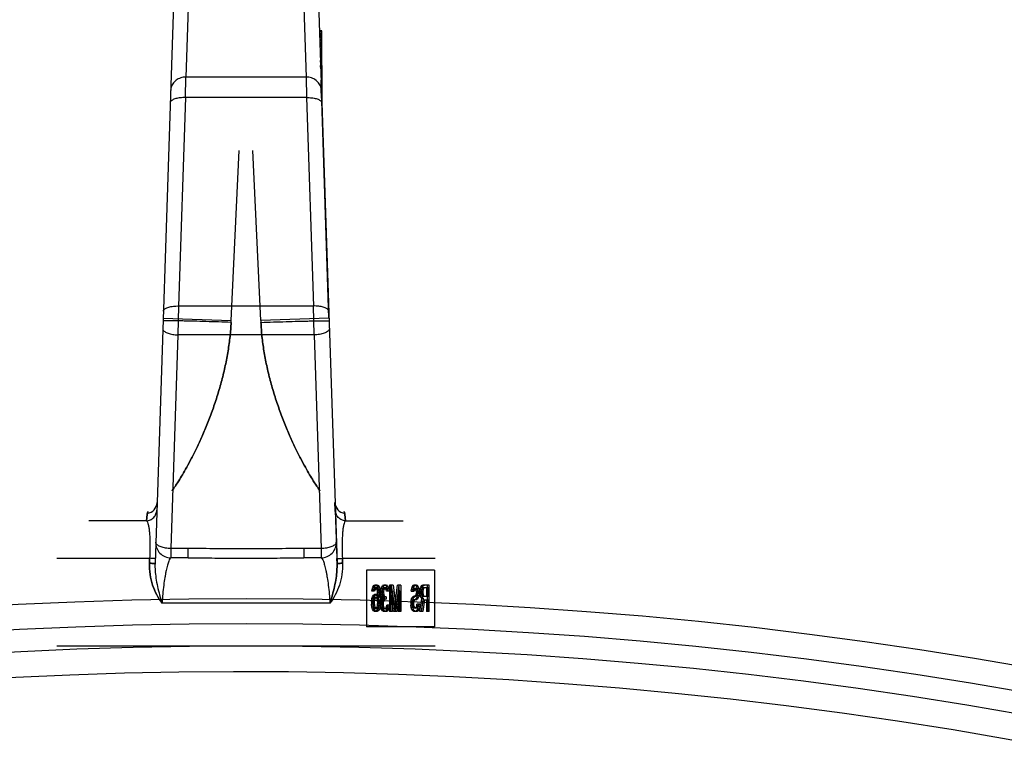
# Model space of a CAD drawing. Header units: millimetres. Extents: x 0 to 297, y 0 to 210.
# Tile 21 of 25: x 243.04 to 250.4, y 191.85 to 197.25. Entities that reach past the tile are written whole.
import ezdxf

# ---------------------------------------------------------------- set-up
doc = ezdxf.new("R2010")
doc.units = ezdxf.units.MM
doc.header["$LTSCALE"] = 16.335
doc.layers.get('0').update_dxf_attribs({"linetype": 'CONTINUOUS'})
doc.layers.add('001-M31079-X02', color=7, linetype='CONTINUOUS')

msp = doc.modelspace()

# ---------------------------------------------------------------- linework, layer by layer
at = {"color": 7, "linetype": 'Continuous'}
for radius in [33.0801, 32.7266]:
    msp.add_circle((244.7346, 159.84), radius, dxfattribs=at)
at = {"color": 9, "linetype": 'Continuous'}
msp.add_circle((244.7346, 159.84), 32.893, dxfattribs=at)
at = {"color": 7, "linetype": 'Continuous'}
msp.add_arc((244.7346, 159.84), 32.5286, 262.15697, 262.09551, dxfattribs=at)
at = {"layer": '001-M31079-X02', "color": 9, "linetype": 'Continuous'}
for p, q in [((244.3055, 197.4648), (244.2841, 196.8192)), ((245.1638, 197.4648), (245.1851, 196.8192)), ((244.1924, 197.364), (244.0543, 193.1808)), ((244.2811, 196.6661), (244.2841, 196.8192)), ((245.1851, 196.8192), (244.2841, 196.8192)), ((245.1851, 196.8192), (245.1881, 196.6661)), ((244.2811, 196.6661), (244.2297, 195.1074)), ((245.1881, 196.6661), (244.2811, 196.6661)), ((245.1881, 196.6661), (245.2395, 195.1074)), ((244.2297, 195.1074), (244.2254, 194.8909)), ((245.2395, 195.1074), (244.2297, 195.1074)), ((245.2438, 194.8909), (245.2395, 195.1074)), ((244.1149, 195.0159), (244.6238, 194.9991)), ((245.3543, 195.0159), (244.8455, 194.9991)), ((244.2254, 194.8909), (244.1727, 193.2938)), ((245.2438, 194.8909), (244.2254, 194.8909)), ((245.2438, 194.8909), (245.2965, 193.2938)), ((244.0697, 193.6369), (244.0694, 193.6369)), ((244.0711, 193.6365), (244.0708, 193.6365)), ((245.3985, 193.6365), (245.399, 193.6366)), ((245.3996, 193.6367), (245.3998, 193.6369)), ((243.9911, 193.5), (243.5589, 193.5)), ((245.4781, 193.5), (245.9103, 193.5)), ((244.1727, 193.2938), (244.1727, 193.2239)), ((244.3024, 193.2938), (244.1727, 193.2938)), ((244.3024, 193.2239), (244.3024, 193.2938)), ((245.1668, 193.2938), (245.1668, 193.2239)), ((245.2965, 193.2938), (245.1668, 193.2938)), ((245.2965, 193.2938), (245.2965, 193.2239)), ((243.3203, 193.2206), (244.014, 193.2206)), ((244.3024, 193.2239), (244.1727, 193.2239)), ((245.2965, 193.2239), (245.1668, 193.2239)), ((245.4552, 193.2206), (246.1489, 193.2206)), ((245.3616, 192.8845), (244.1076, 192.8845))]:
    msp.add_line(p, q, dxfattribs=at)
at = {"layer": '001-M31079-X02', "color": 7, "linetype": 'Continuous'}
for p, q in [((245.2764, 197.3769), (245.4149, 193.1808)), ((245.3003, 197.1652), (245.2834, 197.1652)), ((245.2835, 197.1652), (245.2835, 197.1592)), ((245.3003, 197.1592), (245.2836, 197.1592)), ((245.2838, 197.1592), (245.2838, 197.1472)), ((245.3003, 197.1472), (245.284, 197.1472)), ((245.3003, 196.9067), (245.3003, 197.1652)), ((245.3003, 197.1412), (245.2842, 197.1412)), ((245.3003, 197.1352), (245.2844, 197.1352)), ((245.3003, 197.1291), (245.2845, 197.1291)), ((245.3003, 197.1231), (245.2847, 197.1231)), ((245.3003, 197.1171), (245.2848, 197.1171)), ((245.3003, 197.1111), (245.285, 197.1111)), ((245.3003, 197.099), (245.2856, 197.099)), ((245.3003, 197.093), (245.2858, 197.093)), ((245.3003, 197.081), (245.2862, 197.081)), ((245.3003, 197.075), (245.2864, 197.075)), ((245.3003, 197.069), (245.2866, 197.069)), ((245.3003, 197.0629), (245.2868, 197.0629)), ((245.3003, 197.0569), (245.287, 197.0569)), ((245.3003, 197.0509), (245.287, 197.0509)), ((245.3003, 197.0449), (245.2873, 197.0449)), ((245.288, 197.0328), (245.288, 197.0208)), ((245.3003, 197.0328), (245.288, 197.0328)), ((245.3003, 197.0208), (245.2882, 197.0208)), ((245.3003, 197.0088), (245.2886, 197.0088)), ((245.3003, 196.9787), (245.2896, 196.9787)), ((245.3003, 196.9546), (245.2904, 196.9546)), ((245.3003, 196.9486), (245.2906, 196.9486)), ((245.3003, 196.9433), (245.2907, 196.9433)), ((245.2909, 196.9315), (245.2909, 196.9433)), ((245.3003, 196.9365), (245.2909, 196.9365)), ((245.3003, 196.9315), (245.2909, 196.9315)), ((245.2911, 196.9365), (245.2911, 196.9245)), ((245.3003, 196.9245), (245.2911, 196.9245)), ((245.3003, 196.9275), (245.2912, 196.9275)), ((245.2914, 196.9245), (245.2914, 196.9185)), ((245.3003, 196.9185), (245.2914, 196.9185)), ((245.3003, 196.9067), (245.2919, 196.9067)), ((245.3003, 196.9016), (245.2921, 196.9016)), ((245.3003, 196.9004), (245.2921, 196.9004)), ((245.2922, 196.8926), (245.2922, 196.9067)), ((245.3003, 196.8926), (245.2922, 196.8926)), ((245.2923, 196.9004), (245.2923, 196.8884)), ((245.3003, 196.8884), (245.2923, 196.8884)), ((245.3003, 196.8898), (245.2925, 196.8898)), ((245.2926, 196.8884), (245.2926, 196.8824)), ((245.3003, 196.8824), (245.2926, 196.8824)), ((245.3003, 196.8808), (245.2928, 196.8808)), ((245.3003, 196.871), (245.2931, 196.871)), ((245.3003, 196.869), (245.2932, 196.869)), ((245.2938, 196.8509), (245.3003, 196.8509)), ((245.3003, 196.9067), (245.3003, 196.6525)), ((245.3003, 196.8501), (245.2938, 196.8501)), ((245.3543, 195.0159), (245.2956, 196.7961)), ((245.3543, 195.0159), (245.2956, 196.7961)), ((245.3003, 196.7896), (245.2958, 196.7896)), ((245.2961, 196.7869), (245.2961, 196.7737)), ((245.3003, 196.7869), (245.2961, 196.7869)), ((245.3003, 196.7769), (245.2962, 196.7769)), ((245.2963, 196.7703), (245.2963, 196.7769)), ((245.2964, 196.7737), (245.2964, 196.7703)), ((245.3003, 196.7737), (245.2964, 196.7737)), ((245.2964, 196.7703), (245.3003, 196.7703)), ((245.3003, 196.766), (245.2966, 196.766)), ((245.3003, 196.7647), (245.2966, 196.7647)), ((245.3003, 196.7583), (245.2968, 196.7583)), ((245.2969, 196.7486), (245.2969, 196.7647)), ((245.3003, 196.7486), (245.2969, 196.7486)), ((245.3003, 196.7519), (245.297, 196.7519)), ((245.2971, 196.756), (245.2971, 196.7471)), ((245.3003, 196.756), (245.2971, 196.756)), ((245.3003, 196.7471), (245.2972, 196.7471)), ((245.3003, 196.7453), (245.2973, 196.7453)), ((245.3002, 196.6618), (245.2976, 196.7347)), ((245.3002, 196.7347), (245.2976, 196.7347)), ((245.3002, 196.664), (245.2981, 196.7206)), ((245.3002, 196.7206), (245.2981, 196.7206)), ((245.3003, 196.7118), (245.2984, 196.7118)), ((245.3002, 196.6618), (245.3002, 196.7347)), ((245.2989, 196.6953), (245.3002, 196.664)), ((245.3003, 196.6953), (245.2989, 196.6953)), ((244.6238, 194.9991), (244.6825, 196.2705)), ((244.6238, 194.9991), (244.6825, 196.2705)), ((244.8455, 194.9991), (244.7867, 196.2705)), ((244.8455, 194.9991), (244.7867, 196.2705)), ((244.6231, 194.9851), (244.6238, 194.9991)), ((244.8455, 194.9991), (244.8461, 194.9851)), ((245.4017, 193.581), (245.3998, 193.6369)), ((245.4017, 193.581), (245.4137, 193.2178)), ((244.0128, 193.1836), (244.014, 193.2206)), ((244.014, 193.2206), (244.0128, 193.1836)), ((245.4137, 193.2178), (245.4149, 193.1808)), ((245.4149, 193.1808), (245.4137, 193.2178)), ((245.4137, 193.2178), (245.4149, 193.1807)), ((245.4564, 193.1836), (245.4552, 193.2206)), ((245.4552, 193.2206), (245.4564, 193.1836)), ((245.6359, 193.1323), (245.6359, 192.708)), ((246.1444, 193.1323), (245.6359, 193.1323)), ((246.1444, 193.1323), (246.1444, 192.708)), ((245.6763, 192.9742), (245.6778, 192.9868)), ((245.6964, 192.9742), (245.6763, 192.9742)), ((245.6778, 192.9868), (245.6824, 193.0037)), ((245.6995, 192.9868), (245.6778, 192.9868)), ((245.6824, 193.0037), (245.69, 193.0163)), ((245.6949, 193.0037), (245.6824, 193.0037)), ((245.6869, 192.9868), (245.6839, 192.9742)), ((245.6915, 192.9953), (245.6869, 192.9868)), ((245.6888, 192.9742), (245.6903, 192.9868)), ((245.69, 193.0163), (245.6976, 193.0205)), ((245.7025, 193.0163), (245.69, 193.0163)), ((245.6903, 192.9868), (245.6949, 193.0037)), ((245.6961, 192.9995), (245.6915, 192.9953)), ((245.704, 192.9953), (245.6915, 192.9953)), ((245.6949, 193.0037), (245.7025, 193.0163)), ((245.7178, 192.9995), (245.6961, 192.9995)), ((245.6995, 192.9868), (245.6964, 192.9742)), ((245.7162, 193.0205), (245.6976, 193.0205)), ((245.704, 192.9953), (245.6995, 192.9868)), ((245.7025, 193.0163), (245.7101, 193.0205)), ((245.7037, 193.0205), (245.7113, 193.0163)), ((245.7086, 192.9995), (245.704, 192.9953)), ((245.7098, 192.9953), (245.7052, 192.9995)), ((245.7144, 192.9868), (245.7098, 192.9953)), ((245.7223, 192.9953), (245.7098, 192.9953)), ((245.7113, 193.0163), (245.7189, 193.0037)), ((245.7238, 193.0163), (245.7113, 193.0163)), ((245.7174, 192.9742), (245.7144, 192.9868)), ((245.736, 192.9868), (245.7144, 192.9868)), ((245.7162, 193.0205), (245.7238, 193.0163)), ((245.7189, 192.9616), (245.7174, 192.9742)), ((245.7299, 192.9742), (245.7174, 192.9742)), ((245.7223, 192.9953), (245.7178, 192.9995)), ((245.7189, 193.0037), (245.7235, 192.9868)), ((245.7315, 193.0037), (245.7189, 193.0037)), ((245.7204, 192.9363), (245.7189, 192.9616)), ((245.7315, 192.9616), (245.7189, 192.9616)), ((245.7269, 192.9868), (245.7223, 192.9953)), ((245.7235, 192.9868), (245.7265, 192.9658)), ((245.7238, 193.0163), (245.7315, 193.0037)), ((245.7265, 192.9658), (245.7281, 192.9363)), ((245.7391, 192.9658), (245.7265, 192.9658)), ((245.7299, 192.9742), (245.7269, 192.9868)), ((245.7315, 192.9616), (245.7299, 192.9742)), ((245.7315, 193.0037), (245.736, 192.9868)), ((245.733, 192.9363), (245.7315, 192.9616)), ((245.736, 192.9868), (245.7391, 192.9658)), ((245.7391, 192.9658), (245.7406, 192.9363)), ((245.7418, 192.9742), (245.7433, 192.991)), ((245.7418, 192.9742), (245.7418, 192.9658)), ((245.7619, 192.9742), (245.7418, 192.9742)), ((245.7433, 192.9489), (245.7418, 192.9658)), ((245.7619, 192.9658), (245.7418, 192.9658)), ((245.7433, 192.991), (245.7494, 193.0079)), ((245.7558, 192.991), (245.7433, 192.991)), ((245.7494, 193.0079), (245.7555, 193.0163)), ((245.7619, 193.0079), (245.7494, 193.0079)), ((245.7524, 192.9868), (245.7494, 192.9742)), ((245.7494, 192.9658), (245.7494, 192.9742)), ((245.7494, 192.9658), (245.7524, 192.9489)), ((245.757, 192.9953), (245.7524, 192.9868)), ((245.765, 192.9868), (245.7524, 192.9868)), ((245.7543, 192.9742), (245.7558, 192.991)), ((245.7543, 192.9658), (245.7543, 192.9742)), ((245.7558, 192.9489), (245.7543, 192.9658)), ((245.7555, 193.0163), (245.7662, 193.0205)), ((245.768, 193.0163), (245.7555, 193.0163)), ((245.7558, 192.991), (245.7619, 193.0079)), ((245.7646, 192.9995), (245.757, 192.9953)), ((245.7696, 192.9953), (245.757, 192.9953)), ((245.7619, 193.0079), (245.768, 193.0163)), ((245.765, 192.9868), (245.7619, 192.9742)), ((245.7619, 192.9742), (245.7619, 192.9658)), ((245.7619, 192.9658), (245.765, 192.9489)), ((245.7833, 192.9995), (245.7646, 192.9995)), ((245.7696, 192.9953), (245.765, 192.9868)), ((245.7818, 193.0205), (245.7662, 193.0205)), ((245.768, 193.0163), (245.7787, 193.0205)), ((245.7692, 193.0205), (245.7799, 193.0163)), ((245.7772, 192.9995), (245.7696, 192.9953)), ((245.7784, 192.9953), (245.7707, 192.9995)), ((245.7829, 192.9868), (245.7784, 192.9953)), ((245.7909, 192.9953), (245.7784, 192.9953)), ((245.7799, 193.0163), (245.786, 193.0079)), ((245.7924, 193.0163), (245.7799, 193.0163)), ((245.7818, 193.0205), (245.7924, 193.0163)), ((245.786, 192.9742), (245.7829, 192.9868)), ((245.7955, 192.9868), (245.7829, 192.9868)), ((245.7909, 192.9953), (245.7833, 192.9995)), ((245.786, 193.0079), (245.7921, 192.991)), ((245.7985, 193.0079), (245.786, 193.0079)), ((245.8061, 192.9742), (245.786, 192.9742)), ((245.7955, 192.9868), (245.7909, 192.9953)), ((245.7921, 192.991), (245.7936, 192.9742)), ((245.8046, 192.991), (245.7921, 192.991)), ((245.7924, 193.0163), (245.7985, 193.0079)), ((245.7985, 192.9742), (245.7955, 192.9868)), ((245.7985, 193.0079), (245.8046, 192.991)), ((245.8046, 192.991), (245.8061, 192.9742)), ((245.8073, 193.0205), (245.8073, 192.8225)), ((245.8336, 193.0205), (245.8073, 193.0205)), ((245.8164, 192.8225), (245.8164, 192.9784)), ((245.8378, 192.8225), (245.8164, 192.9784)), ((245.829, 192.9784), (245.8164, 192.9784)), ((245.8198, 192.8225), (245.8198, 193.0205)), ((245.821, 193.0205), (245.8439, 192.8436)), ((245.829, 192.9784), (245.829, 192.8225)), ((245.8503, 192.8225), (245.829, 192.9784)), ((245.8336, 193.0205), (245.8564, 192.8436)), ((245.8439, 192.8436), (245.8667, 193.0205)), ((245.8713, 192.9784), (245.85, 192.8225)), ((245.8564, 192.8436), (245.8793, 193.0205)), ((245.8838, 192.9784), (245.8625, 192.8225)), ((245.893, 193.0205), (245.8667, 193.0205)), ((245.8713, 192.9784), (245.8713, 192.8225)), ((245.8838, 192.9784), (245.8713, 192.9784)), ((245.8804, 192.8225), (245.8804, 193.0205)), ((245.8838, 192.8225), (245.8838, 192.9784)), ((245.893, 193.0205), (245.893, 192.8225)), ((245.9703, 192.9742), (245.9719, 192.9868)), ((245.9703, 192.9742), (245.992, 192.9742)), ((245.9719, 192.9868), (245.9764, 193.0037)), ((245.9844, 192.9868), (245.9719, 192.9868)), ((245.9764, 193.0037), (245.9825, 193.0163)), ((245.989, 193.0037), (245.9764, 193.0037)), ((245.981, 192.9826), (245.9795, 192.9742)), ((245.9841, 192.991), (245.981, 192.9826)), ((245.9936, 192.9826), (245.981, 192.9826)), ((245.9825, 193.0163), (245.9902, 193.0205)), ((245.9951, 193.0163), (245.9825, 193.0163)), ((245.9829, 192.9742), (245.9844, 192.9868)), ((245.9886, 192.9953), (245.9841, 192.991)), ((245.9966, 192.991), (245.9841, 192.991)), ((245.9844, 192.9868), (245.989, 193.0037)), ((246.0103, 192.9953), (245.9886, 192.9953)), ((245.989, 193.0037), (245.9951, 193.0163)), ((246.0103, 193.0205), (245.9902, 193.0205)), ((245.9936, 192.9826), (245.992, 192.9742)), ((245.9966, 192.991), (245.9936, 192.9826)), ((245.9951, 193.0163), (246.0027, 193.0205)), ((246.0012, 192.9953), (245.9966, 192.991)), ((245.9978, 193.0205), (246.0039, 193.0163)), ((246.0023, 192.991), (245.9978, 192.9953)), ((246.0069, 192.9826), (246.0023, 192.991)), ((246.0149, 192.991), (246.0023, 192.991)), ((246.0039, 193.0163), (246.01, 193.0079)), ((246.0164, 193.0163), (246.0039, 193.0163)), ((246.0084, 192.97), (246.0069, 192.9826)), ((246.0195, 192.9826), (246.0069, 192.9826)), ((246.0069, 192.9489), (246.0084, 192.9616)), ((246.0084, 192.97), (246.0084, 192.9616)), ((246.021, 192.97), (246.0084, 192.97)), ((246.021, 192.9616), (246.0084, 192.9616)), ((246.01, 193.0079), (246.0161, 192.991)), ((246.0225, 193.0079), (246.01, 193.0079)), ((246.0103, 193.0205), (246.0164, 193.0163)), ((246.0149, 192.991), (246.0103, 192.9953)), ((246.0195, 192.9826), (246.0149, 192.991)), ((246.0161, 192.991), (246.0176, 192.9742)), ((246.0286, 192.991), (246.0161, 192.991)), ((246.0176, 192.9573), (246.0161, 192.9405)), ((246.0164, 193.0163), (246.0225, 193.0079)), ((246.0176, 192.9573), (246.0176, 192.9742)), ((246.0301, 192.9742), (246.0176, 192.9742)), ((246.0301, 192.9573), (246.0176, 192.9573)), ((246.021, 192.97), (246.0195, 192.9826)), ((246.0195, 192.9489), (246.021, 192.9616)), ((246.021, 192.9616), (246.021, 192.97)), ((246.0225, 193.0079), (246.0286, 192.991)), ((246.0286, 192.991), (246.0301, 192.9742)), ((246.0301, 192.9573), (246.0286, 192.9405)), ((246.0301, 192.9742), (246.0301, 192.9573)), ((246.0359, 192.9742), (246.0374, 192.9868)), ((246.0359, 192.9742), (246.0359, 192.9573)), ((246.0576, 192.9742), (246.0359, 192.9742)), ((246.0374, 192.9447), (246.0359, 192.9573)), ((246.0484, 192.9573), (246.0359, 192.9573)), ((246.0374, 192.9868), (246.042, 193.0037)), ((246.0591, 192.9868), (246.0374, 192.9868)), ((246.042, 193.0037), (246.0481, 193.0163)), ((246.0545, 193.0037), (246.042, 193.0037)), ((246.0465, 192.9868), (246.045, 192.9742)), ((246.045, 192.9616), (246.045, 192.9742)), ((246.045, 192.9616), (246.0465, 192.9489)), ((246.0576, 192.9616), (246.045, 192.9616)), ((246.0496, 192.9953), (246.0465, 192.9868)), ((246.0481, 193.0163), (246.0557, 193.0205)), ((246.0606, 193.0163), (246.0481, 193.0163)), ((246.0484, 192.9742), (246.0499, 192.9868)), ((246.0484, 192.9742), (246.0484, 192.9573)), ((246.0499, 192.9447), (246.0484, 192.9573)), ((246.0542, 192.9995), (246.0496, 192.9953)), ((246.0621, 192.9953), (246.0496, 192.9953)), ((246.0499, 192.9868), (246.0545, 193.0037)), ((246.0956, 192.9995), (246.0542, 192.9995)), ((246.0545, 193.0037), (246.0606, 193.0163)), ((246.1048, 193.0205), (246.0557, 193.0205)), ((246.0591, 192.9868), (246.0576, 192.9742)), ((246.0576, 192.9742), (246.0576, 192.9616)), ((246.0576, 192.9616), (246.0591, 192.9489)), ((246.0621, 192.9953), (246.0591, 192.9868)), ((246.0606, 193.0163), (246.0682, 193.0205)), ((246.0667, 192.9995), (246.0621, 192.9953)), ((246.0831, 192.9995), (246.0831, 192.9363)), ((246.0922, 192.8225), (246.0922, 193.0205)), ((246.0956, 192.9363), (246.0956, 192.9995)), ((246.1048, 192.8225), (246.1048, 193.0205)), ((245.6732, 192.8984), (245.6763, 192.9194)), ((245.6732, 192.8984), (245.6732, 192.8773)), ((245.6858, 192.8984), (245.6732, 192.8984)), ((245.6763, 192.8562), (245.6732, 192.8773)), ((245.6858, 192.8773), (245.6732, 192.8773)), ((245.6763, 192.9194), (245.6808, 192.9321)), ((245.6888, 192.9194), (245.6763, 192.9194)), ((245.6808, 192.9321), (245.6884, 192.9447)), ((245.6808, 192.9321), (245.6934, 192.9321)), ((245.6824, 192.9068), (245.6808, 192.8942)), ((245.6808, 192.8815), (245.6808, 192.8942)), ((245.6808, 192.8942), (245.6934, 192.8942)), ((245.6808, 192.8815), (245.6824, 192.8689)), ((245.6934, 192.8815), (245.6808, 192.8815)), ((245.6854, 192.9152), (245.6824, 192.9068)), ((245.6949, 192.9068), (245.6824, 192.9068)), ((245.69, 192.9236), (245.6854, 192.9152)), ((245.6979, 192.9152), (245.6854, 192.9152)), ((245.6858, 192.8984), (245.6888, 192.9194)), ((245.6858, 192.8773), (245.6858, 192.8984)), ((245.6888, 192.8562), (245.6858, 192.8773)), ((245.6884, 192.9447), (245.6961, 192.9489)), ((245.701, 192.9447), (245.6884, 192.9447)), ((245.6888, 192.9194), (245.6934, 192.9321)), ((245.6945, 192.9279), (245.69, 192.9236)), ((245.7025, 192.9236), (245.69, 192.9236)), ((245.6934, 192.9321), (245.701, 192.9447)), ((245.6949, 192.9068), (245.6934, 192.8942)), ((245.6934, 192.8942), (245.6934, 192.8815)), ((245.6934, 192.8815), (245.6949, 192.8689)), ((245.7178, 192.9279), (245.6945, 192.9279)), ((245.6979, 192.9152), (245.6949, 192.9068)), ((245.7162, 192.9489), (245.6961, 192.9489)), ((245.7025, 192.9236), (245.6979, 192.9152)), ((245.701, 192.9447), (245.7086, 192.9489)), ((245.7071, 192.9279), (245.7025, 192.9236)), ((245.7037, 192.9489), (245.7113, 192.9447)), ((245.7098, 192.9236), (245.7052, 192.9279)), ((245.7144, 192.9152), (245.7098, 192.9236)), ((245.7223, 192.9236), (245.7098, 192.9236)), ((245.7113, 192.9447), (245.7204, 192.9279)), ((245.7238, 192.9447), (245.7113, 192.9447)), ((245.7174, 192.9068), (245.7144, 192.9152)), ((245.7269, 192.9152), (245.7144, 192.9152)), ((245.7162, 192.9489), (245.7238, 192.9447)), ((245.7189, 192.8942), (245.7174, 192.9068)), ((245.7406, 192.9068), (245.7174, 192.9068)), ((245.7174, 192.8689), (245.7189, 192.8815)), ((245.7223, 192.9236), (245.7178, 192.9279)), ((245.7189, 192.8942), (245.7189, 192.8815)), ((245.7315, 192.8942), (245.7189, 192.8942)), ((245.7315, 192.8815), (245.7189, 192.8815)), ((245.7204, 192.9363), (245.7204, 192.9279)), ((245.7406, 192.9363), (245.7204, 192.9363)), ((245.733, 192.9279), (245.7204, 192.9279)), ((245.7269, 192.9152), (245.7223, 192.9236)), ((245.7265, 192.8773), (245.7235, 192.8562)), ((245.7238, 192.9447), (245.733, 192.9279)), ((245.7281, 192.9068), (245.7265, 192.8773)), ((245.7391, 192.8773), (245.7265, 192.8773)), ((245.7299, 192.9068), (245.7269, 192.9152)), ((245.7281, 192.9068), (245.7281, 192.9363)), ((245.7315, 192.8942), (245.7299, 192.9068)), ((245.7299, 192.8689), (245.7315, 192.8815)), ((245.7315, 192.8815), (245.7315, 192.8942)), ((245.733, 192.9279), (245.733, 192.9363)), ((245.7391, 192.8773), (245.736, 192.8562)), ((245.7406, 192.9068), (245.7391, 192.8773)), ((245.7403, 192.8857), (245.7418, 192.9026)), ((245.7403, 192.8857), (245.7403, 192.8689)), ((245.7604, 192.8857), (245.7403, 192.8857)), ((245.7406, 192.9363), (245.7406, 192.9068)), ((245.7418, 192.9026), (245.7448, 192.9152)), ((245.7635, 192.9026), (245.7418, 192.9026)), ((245.7464, 192.9363), (245.7433, 192.9489)), ((245.765, 192.9489), (245.7433, 192.9489)), ((245.7448, 192.9152), (245.7524, 192.9236)), ((245.7574, 192.9152), (245.7448, 192.9152)), ((245.7524, 192.9236), (245.7464, 192.9363)), ((245.7589, 192.9363), (245.7464, 192.9363)), ((245.7509, 192.9026), (245.7479, 192.8857)), ((245.7479, 192.8689), (245.7479, 192.8857)), ((245.7555, 192.911), (245.7509, 192.9026)), ((245.7524, 192.9489), (245.7555, 192.9405)), ((245.765, 192.9236), (245.7524, 192.9236)), ((245.7528, 192.8857), (245.7543, 192.9026)), ((245.7528, 192.8689), (245.7528, 192.8857)), ((245.7543, 192.9026), (245.7574, 192.9152)), ((245.7555, 192.9405), (245.7646, 192.9321)), ((245.768, 192.9405), (245.7555, 192.9405)), ((245.7646, 192.9152), (245.7555, 192.911)), ((245.768, 192.911), (245.7555, 192.911)), ((245.7589, 192.9363), (245.7558, 192.9489)), ((245.7574, 192.9152), (245.765, 192.9236)), ((245.765, 192.9236), (245.7589, 192.9363)), ((245.7635, 192.9026), (245.7604, 192.8857)), ((245.7604, 192.8857), (245.7604, 192.8689)), ((245.768, 192.911), (245.7635, 192.9026)), ((245.7833, 192.9321), (245.7646, 192.9321)), ((245.7833, 192.9152), (245.7646, 192.9152)), ((245.765, 192.9489), (245.768, 192.9405)), ((245.768, 192.9405), (245.7772, 192.9321)), ((245.7772, 192.9152), (245.768, 192.911)), ((245.7707, 192.9152), (245.7707, 192.9321)), ((245.7833, 192.9321), (245.7833, 192.9152)), ((245.9658, 192.8899), (245.9688, 192.9068)), ((245.9658, 192.8899), (245.9658, 192.8689)), ((245.9783, 192.8899), (245.9658, 192.8899)), ((245.9688, 192.9068), (245.9749, 192.9236)), ((245.9814, 192.9068), (245.9688, 192.9068)), ((245.9749, 192.9236), (245.981, 192.9321)), ((245.9875, 192.9236), (245.9749, 192.9236)), ((245.978, 192.8984), (245.9749, 192.8857)), ((245.9749, 192.8731), (245.9749, 192.8857)), ((245.9875, 192.8857), (245.9749, 192.8857)), ((245.9825, 192.9068), (245.978, 192.8984)), ((245.9905, 192.8984), (245.978, 192.8984)), ((245.9783, 192.8899), (245.9814, 192.9068)), ((245.9783, 192.8689), (245.9783, 192.8899)), ((245.981, 192.9321), (245.9886, 192.9363)), ((245.9936, 192.9321), (245.981, 192.9321)), ((245.9814, 192.9068), (245.9875, 192.9236)), ((245.9886, 192.911), (245.9825, 192.9068)), ((245.9951, 192.9068), (245.9825, 192.9068)), ((245.9875, 192.9236), (245.9936, 192.9321)), ((245.9905, 192.8984), (245.9875, 192.8857)), ((245.9875, 192.8857), (245.9875, 192.8731)), ((246.0103, 192.9363), (245.9886, 192.9363)), ((246.0103, 192.911), (245.9886, 192.911)), ((245.9951, 192.9068), (245.9905, 192.8984)), ((245.9936, 192.9321), (246.0012, 192.9363)), ((246.0012, 192.911), (245.9951, 192.9068)), ((245.9978, 192.9363), (246.0023, 192.9405)), ((246.0039, 192.9152), (245.9978, 192.911)), ((246.0023, 192.9405), (246.0069, 192.9489)), ((246.0149, 192.9405), (246.0023, 192.9405)), ((246.01, 192.9236), (246.0039, 192.9152)), ((246.0164, 192.9152), (246.0039, 192.9152)), ((246.0195, 192.9489), (246.0069, 192.9489)), ((246.0161, 192.9405), (246.01, 192.9236)), ((246.0225, 192.9236), (246.01, 192.9236)), ((246.0103, 192.9363), (246.0149, 192.9405)), ((246.0164, 192.9152), (246.0103, 192.911)), ((246.0115, 192.8647), (246.013, 192.8773)), ((246.0347, 192.8773), (246.013, 192.8773)), ((246.0149, 192.9405), (246.0195, 192.9489)), ((246.0286, 192.9405), (246.0161, 192.9405)), ((246.0225, 192.9236), (246.0164, 192.9152)), ((246.0222, 192.8773), (246.0206, 192.8605)), ((246.0286, 192.9405), (246.0225, 192.9236)), ((246.024, 192.8647), (246.0256, 192.8773)), ((246.0347, 192.8773), (246.0332, 192.8605)), ((246.0343, 192.8225), (246.0481, 192.9194)), ((246.042, 192.9279), (246.0374, 192.9447)), ((246.0499, 192.9447), (246.0374, 192.9447)), ((246.0481, 192.9194), (246.042, 192.9279)), ((246.0545, 192.9279), (246.042, 192.9279)), ((246.0572, 192.911), (246.045, 192.8225)), ((246.0465, 192.9489), (246.0496, 192.9405)), ((246.0591, 192.9489), (246.0465, 192.9489)), ((246.0469, 192.8225), (246.0606, 192.9194)), ((246.0606, 192.9194), (246.0481, 192.9194)), ((246.0496, 192.9405), (246.0542, 192.9363)), ((246.0621, 192.9405), (246.0496, 192.9405)), ((246.0545, 192.9279), (246.0499, 192.9447)), ((246.0542, 192.9363), (246.0956, 192.9363)), ((246.0606, 192.9194), (246.0545, 192.9279)), ((246.0572, 192.911), (246.0956, 192.911)), ((246.0697, 192.911), (246.0576, 192.8225)), ((246.0591, 192.9489), (246.0621, 192.9405)), ((246.0621, 192.9405), (246.0667, 192.9363)), ((246.0831, 192.911), (246.0831, 192.8225)), ((246.0956, 192.911), (246.0956, 192.8225)), ((245.6808, 192.8394), (245.6763, 192.8562)), ((245.6979, 192.8562), (245.6763, 192.8562)), ((245.6884, 192.8267), (245.6808, 192.8394)), ((245.6934, 192.8394), (245.6808, 192.8394)), ((245.6824, 192.8689), (245.6854, 192.8562)), ((245.6949, 192.8689), (245.6824, 192.8689)), ((245.6854, 192.8562), (245.69, 192.8478)), ((245.6961, 192.8225), (245.6884, 192.8267)), ((245.701, 192.8267), (245.6884, 192.8267)), ((245.6934, 192.8394), (245.6888, 192.8562)), ((245.69, 192.8478), (245.6945, 192.8436)), ((245.7025, 192.8478), (245.69, 192.8478)), ((245.701, 192.8267), (245.6934, 192.8394)), ((245.7178, 192.8436), (245.6945, 192.8436)), ((245.6949, 192.8689), (245.6979, 192.8562)), ((245.7162, 192.8225), (245.6961, 192.8225)), ((245.6979, 192.8562), (245.7025, 192.8478)), ((245.7086, 192.8225), (245.701, 192.8267)), ((245.7025, 192.8478), (245.7071, 192.8436)), ((245.7113, 192.8267), (245.7037, 192.8225)), ((245.7052, 192.8436), (245.7098, 192.8478)), ((245.7098, 192.8478), (245.7144, 192.8562)), ((245.7223, 192.8478), (245.7098, 192.8478)), ((245.7189, 192.8394), (245.7113, 192.8267)), ((245.7238, 192.8267), (245.7113, 192.8267)), ((245.7144, 192.8562), (245.7174, 192.8689)), ((245.736, 192.8562), (245.7144, 192.8562)), ((245.7238, 192.8267), (245.7162, 192.8225)), ((245.7299, 192.8689), (245.7174, 192.8689)), ((245.7178, 192.8436), (245.7223, 192.8478)), ((245.7235, 192.8562), (245.7189, 192.8394)), ((245.7315, 192.8394), (245.7189, 192.8394)), ((245.7223, 192.8478), (245.7269, 192.8562)), ((245.7315, 192.8394), (245.7238, 192.8267)), ((245.7269, 192.8562), (245.7299, 192.8689)), ((245.736, 192.8562), (245.7315, 192.8394)), ((245.7418, 192.8562), (245.7403, 192.8689)), ((245.7604, 192.8689), (245.7403, 192.8689)), ((245.7448, 192.8436), (245.7418, 192.8562)), ((245.7418, 192.8562), (245.7543, 192.8562)), ((245.7494, 192.8352), (245.7448, 192.8436)), ((245.7574, 192.8436), (245.7448, 192.8436)), ((245.7479, 192.8689), (245.7494, 192.8605)), ((245.7494, 192.8605), (245.7524, 192.852)), ((245.7619, 192.8605), (245.7494, 192.8605)), ((245.7555, 192.8267), (245.7494, 192.8352)), ((245.7619, 192.8352), (245.7494, 192.8352)), ((245.7524, 192.852), (245.7555, 192.8478)), ((245.765, 192.852), (245.7524, 192.852)), ((245.7543, 192.8562), (245.7528, 192.8689)), ((245.7574, 192.8436), (245.7543, 192.8562)), ((245.7555, 192.8478), (245.7631, 192.8436)), ((245.768, 192.8478), (245.7555, 192.8478)), ((245.7616, 192.8225), (245.7555, 192.8267)), ((245.768, 192.8267), (245.7555, 192.8267)), ((245.7619, 192.8352), (245.7574, 192.8436)), ((245.7604, 192.8689), (245.7619, 192.8605)), ((245.7863, 192.8225), (245.7616, 192.8225)), ((245.7619, 192.8605), (245.765, 192.852)), ((245.768, 192.8267), (245.7619, 192.8352)), ((245.7848, 192.8436), (245.7631, 192.8436)), ((245.765, 192.852), (245.768, 192.8478)), ((245.768, 192.8478), (245.7757, 192.8436)), ((245.7741, 192.8225), (245.768, 192.8267)), ((245.7723, 192.8436), (245.7799, 192.8478)), ((245.7799, 192.8267), (245.7738, 192.8225)), ((245.7799, 192.8478), (245.7829, 192.852)), ((245.7924, 192.8478), (245.7799, 192.8478)), ((245.786, 192.8352), (245.7799, 192.8267)), ((245.7924, 192.8267), (245.7799, 192.8267)), ((245.7829, 192.852), (245.786, 192.8605)), ((245.7955, 192.852), (245.7829, 192.852)), ((245.7848, 192.8436), (245.7924, 192.8478)), ((245.786, 192.8605), (245.7875, 192.8689)), ((245.7985, 192.8605), (245.786, 192.8605)), ((245.7905, 192.8436), (245.786, 192.8352)), ((245.7985, 192.8352), (245.786, 192.8352)), ((245.7924, 192.8267), (245.7863, 192.8225)), ((245.8077, 192.8689), (245.7875, 192.8689)), ((245.7936, 192.8562), (245.7905, 192.8436)), ((245.8031, 192.8436), (245.7905, 192.8436)), ((245.7924, 192.8478), (245.7955, 192.852)), ((245.7985, 192.8352), (245.7924, 192.8267)), ((245.7951, 192.8689), (245.7936, 192.8562)), ((245.8061, 192.8562), (245.7936, 192.8562)), ((245.7955, 192.852), (245.7985, 192.8605)), ((245.7985, 192.8605), (245.8, 192.8689)), ((245.8031, 192.8436), (245.7985, 192.8352)), ((245.8061, 192.8562), (245.8031, 192.8436)), ((245.8077, 192.8689), (245.8061, 192.8562)), ((245.829, 192.8225), (245.8073, 192.8225)), ((245.8625, 192.8225), (245.8378, 192.8225)), ((245.8564, 192.8436), (245.8439, 192.8436)), ((245.893, 192.8225), (245.8713, 192.8225)), ((245.9688, 192.852), (245.9658, 192.8689)), ((245.9783, 192.8689), (245.9658, 192.8689)), ((245.9749, 192.8352), (245.9688, 192.852)), ((245.9814, 192.852), (245.9688, 192.852)), ((245.9749, 192.8731), (245.978, 192.8605)), ((245.9875, 192.8731), (245.9749, 192.8731)), ((245.981, 192.8267), (245.9749, 192.8352)), ((245.9875, 192.8352), (245.9749, 192.8352)), ((245.978, 192.8605), (245.9825, 192.852)), ((245.9905, 192.8605), (245.978, 192.8605)), ((245.9814, 192.852), (245.9783, 192.8689)), ((245.9886, 192.8225), (245.981, 192.8267)), ((245.9936, 192.8267), (245.981, 192.8267)), ((245.9875, 192.8352), (245.9814, 192.852)), ((245.9825, 192.852), (245.9886, 192.8478)), ((245.9951, 192.852), (245.9825, 192.852)), ((245.9875, 192.8731), (245.9905, 192.8605)), ((245.9936, 192.8267), (245.9875, 192.8352)), ((246.0134, 192.8478), (245.9886, 192.8478)), ((246.0134, 192.8225), (245.9886, 192.8225)), ((245.9905, 192.8605), (245.9951, 192.852)), ((246.0012, 192.8225), (245.9936, 192.8267)), ((245.9951, 192.852), (246.0012, 192.8478)), ((246.0008, 192.8478), (246.0069, 192.852)), ((246.0084, 192.8267), (246.0008, 192.8225)), ((246.0069, 192.852), (246.0115, 192.8647)), ((246.0195, 192.852), (246.0069, 192.852)), ((246.0161, 192.8394), (246.0084, 192.8267)), ((246.021, 192.8267), (246.0084, 192.8267)), ((246.024, 192.8647), (246.0115, 192.8647)), ((246.0134, 192.8478), (246.0195, 192.852)), ((246.021, 192.8267), (246.0134, 192.8225)), ((246.0206, 192.8605), (246.0161, 192.8394)), ((246.0286, 192.8394), (246.0161, 192.8394)), ((246.0195, 192.852), (246.024, 192.8647)), ((246.0332, 192.8605), (246.0206, 192.8605)), ((246.0286, 192.8394), (246.021, 192.8267)), ((246.0332, 192.8605), (246.0286, 192.8394)), ((246.0576, 192.8225), (246.0343, 192.8225)), ((246.1048, 192.8225), (246.0831, 192.8225)), ((246.1444, 192.708), (245.6359, 192.708)), ((243.3203, 192.5666), (246.1489, 192.5666))]:
    msp.add_line(p, q, dxfattribs=at)
at = {"layer": '001-M31079-X02', "color": 9, "linetype": 'Continuous'}
for points in [[(244.0697, 193.6369), (244.0702, 193.6367), (244.0708, 193.6365)], [(245.3996, 193.6367), (245.399, 193.6366), (245.3985, 193.6365), (245.3982, 193.6364)]]:
    msp.add_lwpolyline(points, dxfattribs=at)
for centre, radius, start, end in [((243.9847, 193.6398), 0.0847, 277.97363, 358.05139), ((245.4845, 193.6398), 0.0847, 181.94884, 262.02689), ((244.1727, 193.3371), 0.1131, 178.10994, 270), ((245.2965, 193.3371), 0.1131, 270, 1.89006)]:
    msp.add_arc(centre, radius, start, end, dxfattribs=at)
for points, knots in [([(244.2841, 196.8192), (244.2777, 196.8192), (244.2648, 196.8182), (244.2461, 196.8138), (244.2284, 196.8065), (244.2124, 196.7964), (244.1984, 196.784), (244.1869, 196.7696), (244.1783, 196.7535), (244.1728, 196.7363), (244.1713, 196.7243), (244.1711, 196.7184)], [0, 0, 0, 0, 0.115443, 0.230319, 0.344206, 0.456789, 0.567896, 0.677523, 0.785842, 0.893182, 1, 1, 1, 1]), ([(245.2981, 196.7184), (245.298, 196.7243), (245.2965, 196.7361), (245.2911, 196.753), (245.2828, 196.7688), (245.2717, 196.783), (245.2581, 196.7955), (245.2421, 196.8058), (245.2241, 196.8135), (245.2049, 196.8182), (245.1917, 196.8192), (245.1851, 196.8192)], [0, 0, 0, 0, 0.106197, 0.212482, 0.316463, 0.423719, 0.533532, 0.647096, 0.762514, 0.881834, 1, 1, 1, 1]), ([(244.2811, 196.6661), (244.2747, 196.6663), (244.2619, 196.6662), (244.2435, 196.6649), (244.2262, 196.6624), (244.2105, 196.6589), (244.1966, 196.6542), (244.1849, 196.6487), (244.1758, 196.6422), (244.1698, 196.6348), (244.1681, 196.6291), (244.168, 196.6265)], [0, 0, 0, 0, 0.151866, 0.299114, 0.434552, 0.562245, 0.6779, 0.780128, 0.866102, 0.938515, 1, 1, 1, 1]), ([(245.1881, 196.6661), (245.1945, 196.6663), (245.2073, 196.6662), (245.2257, 196.6649), (245.243, 196.6624), (245.2587, 196.6589), (245.2727, 196.6542), (245.2843, 196.6487), (245.2934, 196.6422), (245.2994, 196.6348), (245.3011, 196.6291), (245.3012, 196.6265)], [0, 0, 0, 0, 0.151866, 0.299115, 0.434553, 0.562246, 0.677901, 0.780128, 0.866103, 0.938515, 1, 1, 1, 1]), ([(244.1166, 195.0678), (244.1167, 195.0703), (244.1182, 195.0758), (244.124, 195.083), (244.1326, 195.0894), (244.1441, 195.0951), (244.158, 195.0998), (244.174, 195.1036), (244.1916, 195.1061), (244.2104, 195.1075), (244.2232, 195.1076), (244.2297, 195.1074)], [0, 0, 0, 0, 0.059973, 0.129055, 0.212627, 0.312474, 0.42812, 0.557711, 0.698503, 0.847166, 1, 1, 1, 1]), ([(245.3526, 195.0678), (245.3525, 195.0703), (245.351, 195.0758), (245.3453, 195.083), (245.3366, 195.0894), (245.3251, 195.0951), (245.3112, 195.0998), (245.2952, 195.1036), (245.2776, 195.1061), (245.2588, 195.1075), (245.246, 195.1076), (245.2395, 195.1074)], [0, 0, 0, 0, 0.059969, 0.129051, 0.212621, 0.312468, 0.428115, 0.557706, 0.698499, 0.847164, 1, 1, 1, 1]), ([(244.1123, 194.9379), (244.1122, 194.9353), (244.1135, 194.9296), (244.1189, 194.922), (244.1274, 194.9149), (244.1387, 194.9085), (244.1527, 194.9028), (244.1688, 194.898), (244.1867, 194.8943), (244.2057, 194.8919), (244.2188, 194.8911), (244.2254, 194.8909)], [0, 0, 0, 0, 0.059646, 0.128613, 0.212316, 0.312477, 0.428507, 0.558425, 0.699352, 0.847821, 1, 1, 1, 1]), ([(244.6231, 194.9851), (244.5921, 194.9862), (244.5294, 194.9882), (244.4362, 194.9909), (244.36, 194.993), (244.3025, 194.9945), (244.2637, 194.9954), (244.2288, 194.9961), (244.1982, 194.9967), (244.1723, 194.997), (244.1514, 194.9972), (244.137, 194.9973), (244.128, 194.9972), (244.123, 194.9971), (244.1193, 194.9969), (244.1165, 194.9968), (244.1153, 194.9966), (244.1142, 194.9965), (244.1142, 194.9963)], [0, 0, 0, 0, 0.182955, 0.36976, 0.549102, 0.632119, 0.708769, 0.777753, 0.838105, 0.889054, 0.930258, 0.961585, 0.973622, 0.983302, 0.99068, 0.995846, 0.998902, 1, 1, 1, 1]), ([(244.6231, 194.9851), (244.6215, 194.95), (244.616, 194.8786), (244.6014, 194.7707), (244.5806, 194.661), (244.5541, 194.5506), (244.5225, 194.441), (244.4867, 194.3342), (244.4481, 194.232), (244.4079, 194.1363), (244.3677, 194.049), (244.3291, 193.9714), (244.2932, 193.9044), (244.2614, 193.8487), (244.234, 193.8038), (244.2131, 193.771), (244.1958, 193.7457), (244.1888, 193.7356), (244.1801, 193.724), (244.1888, 193.7356), (244.1958, 193.7457), (244.2131, 193.771), (244.234, 193.8038), (244.2614, 193.8487), (244.2932, 193.9044), (244.3291, 193.9714), (244.3677, 194.049), (244.4079, 194.1363), (244.4481, 194.232), (244.4867, 194.3342), (244.5225, 194.441), (244.5541, 194.5506), (244.5806, 194.661), (244.6014, 194.7707), (244.616, 194.8786), (244.6215, 194.95), (244.6231, 194.9851)], [0, 0, 0, 0, 0.039145, 0.079484, 0.12099, 0.163256, 0.205693, 0.247699, 0.28847, 0.327162, 0.362991, 0.395285, 0.423532, 0.447406, 0.466755, 0.481564, 0.491931, 0.498013, 0.5, 0.501987, 0.508069, 0.518436, 0.533245, 0.552594, 0.576469, 0.604715, 0.637009, 0.672839, 0.711531, 0.752301, 0.794308, 0.836745, 0.87901, 0.920517, 0.960855, 1, 1, 1, 1]), ([(244.6231, 194.9851), (244.6215, 194.95), (244.616, 194.8786), (244.6014, 194.7707), (244.5806, 194.661), (244.5541, 194.5506), (244.5225, 194.441), (244.4867, 194.3342), (244.4481, 194.232), (244.4079, 194.1363), (244.3677, 194.049), (244.3291, 193.9714), (244.2932, 193.9044), (244.2614, 193.8487), (244.234, 193.8038), (244.2131, 193.771), (244.1958, 193.7457), (244.1888, 193.7356), (244.1801, 193.724), (244.1888, 193.7356), (244.1958, 193.7457), (244.2131, 193.771), (244.234, 193.8038), (244.2614, 193.8487), (244.2932, 193.9044), (244.3291, 193.9714), (244.3677, 194.049), (244.4079, 194.1363), (244.4481, 194.232), (244.4867, 194.3342), (244.5225, 194.441), (244.5541, 194.5506), (244.5806, 194.661), (244.6014, 194.7707), (244.616, 194.8786), (244.6215, 194.95), (244.6231, 194.9851)], [0, 0, 0, 0, 0.039145, 0.079484, 0.12099, 0.163256, 0.205693, 0.247699, 0.28847, 0.327162, 0.362991, 0.395285, 0.423532, 0.447406, 0.466755, 0.481564, 0.491931, 0.498013, 0.5, 0.501987, 0.508069, 0.518436, 0.533245, 0.552594, 0.576469, 0.604715, 0.637009, 0.672839, 0.711531, 0.752301, 0.794308, 0.836745, 0.87901, 0.920517, 0.960855, 1, 1, 1, 1]), ([(244.8461, 194.9851), (244.8771, 194.9862), (244.9399, 194.9882), (245.033, 194.9909), (245.1092, 194.993), (245.1667, 194.9945), (245.2055, 194.9954), (245.2404, 194.9961), (245.271, 194.9967), (245.2969, 194.997), (245.3179, 194.9972), (245.3322, 194.9973), (245.3412, 194.9972), (245.3462, 194.9971), (245.3499, 194.9969), (245.3527, 194.9968), (245.354, 194.9966), (245.355, 194.9965), (245.355, 194.9963)], [0, 0, 0, 0, 0.182955, 0.36976, 0.549102, 0.632119, 0.708769, 0.777753, 0.838105, 0.889054, 0.930258, 0.961585, 0.973622, 0.983302, 0.99068, 0.995846, 0.998902, 1, 1, 1, 1]), ([(244.8461, 194.9851), (244.8477, 194.9499), (244.8532, 194.8786), (244.8678, 194.7707), (244.8886, 194.661), (244.9151, 194.5505), (244.9467, 194.441), (244.9825, 194.3342), (245.0212, 194.232), (245.0613, 194.1363), (245.1015, 194.049), (245.1401, 193.9715), (245.176, 193.9045), (245.2078, 193.8488), (245.2352, 193.8038), (245.2561, 193.771), (245.2734, 193.7457), (245.2804, 193.7356), (245.2891, 193.724), (245.2804, 193.7356), (245.2734, 193.7457), (245.2561, 193.771), (245.2352, 193.8038), (245.2078, 193.8488), (245.176, 193.9045), (245.1401, 193.9715), (245.1015, 194.049), (245.0613, 194.1363), (245.0212, 194.232), (244.9825, 194.3342), (244.9467, 194.441), (244.9151, 194.5505), (244.8886, 194.661), (244.8678, 194.7707), (244.8532, 194.8786), (244.8477, 194.9499), (244.8461, 194.9851)], [0, 0, 0, 0, 0.039155, 0.079494, 0.120999, 0.163262, 0.205695, 0.247698, 0.288465, 0.327154, 0.362983, 0.395275, 0.423522, 0.447398, 0.466748, 0.481559, 0.491928, 0.498012, 0.5, 0.501988, 0.508072, 0.518441, 0.533252, 0.552602, 0.576478, 0.604725, 0.637017, 0.672846, 0.711535, 0.752302, 0.794305, 0.836738, 0.879001, 0.920506, 0.960845, 1, 1, 1, 1]), ([(244.8461, 194.9851), (244.8477, 194.9499), (244.8532, 194.8786), (244.8678, 194.7707), (244.8886, 194.661), (244.9151, 194.5505), (244.9467, 194.441), (244.9825, 194.3342), (245.0212, 194.232), (245.0613, 194.1363), (245.1015, 194.049), (245.1401, 193.9715), (245.176, 193.9045), (245.2078, 193.8488), (245.2352, 193.8038), (245.2561, 193.771), (245.2734, 193.7457), (245.2804, 193.7356), (245.2891, 193.724), (245.2804, 193.7356), (245.2734, 193.7457), (245.2561, 193.771), (245.2352, 193.8038), (245.2078, 193.8488), (245.176, 193.9045), (245.1401, 193.9715), (245.1015, 194.049), (245.0613, 194.1363), (245.0212, 194.232), (244.9825, 194.3342), (244.9467, 194.441), (244.9151, 194.5505), (244.8886, 194.661), (244.8678, 194.7707), (244.8532, 194.8786), (244.8477, 194.9499), (244.8461, 194.9851)], [0, 0, 0, 0, 0.039155, 0.079494, 0.120999, 0.163262, 0.205695, 0.247698, 0.288465, 0.327154, 0.362983, 0.395275, 0.423522, 0.447398, 0.466748, 0.481559, 0.491928, 0.498012, 0.5, 0.501988, 0.508072, 0.518441, 0.533252, 0.552602, 0.576478, 0.604725, 0.637017, 0.672846, 0.711535, 0.752302, 0.794305, 0.836738, 0.879001, 0.920506, 0.960845, 1, 1, 1, 1]), ([(245.3569, 194.9379), (245.357, 194.9353), (245.3558, 194.9297), (245.3505, 194.9222), (245.3424, 194.9153), (245.3315, 194.9089), (245.3178, 194.9032), (245.3017, 194.8984), (245.2836, 194.8945), (245.2641, 194.8919), (245.2506, 194.8911), (245.2438, 194.8909)], [0, 0, 0, 0, 0.059231, 0.127322, 0.206944, 0.303792, 0.417242, 0.54737, 0.689771, 0.844037, 1, 1, 1, 1]), ([(243.9911, 193.5), (244.0008, 193.5009), (244.0208, 193.5064), (244.0461, 193.5248), (244.063, 193.5511), (244.0672, 193.5713), (244.0675, 193.581)], [0, 0, 0, 0, 0.242564, 0.501153, 0.75904, 1, 1, 1, 1]), ([(243.9911, 193.5), (243.9919, 193.5105), (243.9935, 193.5291), (243.9955, 193.5477), (243.9965, 193.5559)], [0, 0, 0, 0, 0.562316, 1, 1, 1, 1]), ([(243.9965, 193.5559), (243.9955, 193.5477), (243.9935, 193.5291), (243.9919, 193.5105), (243.9911, 193.5)], [0, 0, 0, 0, 0.437684, 1, 1, 1, 1]), ([(243.9965, 193.5559), (243.9967, 193.5579), (243.9976, 193.5617), (243.9989, 193.5655), (244.0024, 193.5722), (243.9989, 193.5655), (243.9976, 193.5617), (243.9967, 193.5579), (243.9965, 193.5559)], [0, 0, 0, 0, 0.2003, 0.35962, 0.500002, 0.640378, 0.799699, 1, 1, 1, 1]), ([(243.9965, 193.5559), (243.9967, 193.5579), (243.9976, 193.5617), (243.9989, 193.5655), (244.0024, 193.5722), (243.9989, 193.5655), (243.9976, 193.5617), (243.9967, 193.5579), (243.9965, 193.5559)], [0, 0, 0, 0, 0.2003, 0.35962, 0.500002, 0.640378, 0.799699, 1, 1, 1, 1]), ([(245.4781, 193.5), (245.4684, 193.5009), (245.4484, 193.5064), (245.4231, 193.5248), (245.4062, 193.5511), (245.402, 193.5713), (245.4017, 193.581)], [0, 0, 0, 0, 0.242564, 0.501153, 0.75904, 1, 1, 1, 1]), ([(245.4727, 193.5559), (245.4725, 193.5579), (245.4716, 193.5617), (245.4703, 193.5655), (245.4668, 193.5722), (245.4703, 193.5655), (245.4716, 193.5617), (245.4725, 193.5579), (245.4727, 193.5559)], [0, 0, 0, 0, 0.2003, 0.35962, 0.500001, 0.640378, 0.799699, 1, 1, 1, 1]), ([(245.4727, 193.5559), (245.4725, 193.5579), (245.4716, 193.5617), (245.4703, 193.5655), (245.4668, 193.5722), (245.4703, 193.5655), (245.4716, 193.5617), (245.4725, 193.5579), (245.4727, 193.5559)], [0, 0, 0, 0, 0.2003, 0.35962, 0.500001, 0.640378, 0.799699, 1, 1, 1, 1]), ([(245.4781, 193.5), (245.4773, 193.5105), (245.4757, 193.5291), (245.4737, 193.5477), (245.4727, 193.5559)], [0, 0, 0, 0, 0.562316, 1, 1, 1, 1]), ([(245.4727, 193.5559), (245.4737, 193.5477), (245.4757, 193.5291), (245.4773, 193.5105), (245.4781, 193.5)], [0, 0, 0, 0, 0.437684, 1, 1, 1, 1]), ([(243.9911, 193.5), (243.9941, 193.4973), (243.9993, 193.4884), (244.0048, 193.4708), (244.0094, 193.4457), (244.0128, 193.413), (244.0151, 193.3728), (244.0161, 193.3261), (244.0158, 193.2746), (244.0147, 193.2389), (244.014, 193.2206)], [0, 0, 0, 0, 0.042449, 0.106151, 0.195249, 0.311518, 0.454584, 0.621436, 0.806081, 1, 1, 1, 1]), ([(245.4781, 193.5), (245.4751, 193.4973), (245.4699, 193.4884), (245.4644, 193.4708), (245.4598, 193.4457), (245.4564, 193.413), (245.4541, 193.3728), (245.4531, 193.3261), (245.4534, 193.2746), (245.4545, 193.2389), (245.4552, 193.2206)], [0, 0, 0, 0, 0.042449, 0.106151, 0.195248, 0.311518, 0.454583, 0.621435, 0.806081, 1, 1, 1, 1]), ([(244.1727, 193.2938), (244.1661, 193.2939), (244.153, 193.2947), (244.134, 193.2972), (244.1161, 193.3009), (244.1, 193.3057), (244.086, 193.3113), (244.0747, 193.3178), (244.0662, 193.3249), (244.0607, 193.3325), (244.0595, 193.3382), (244.0596, 193.3408)], [0, 0, 0, 0, 0.151936, 0.300703, 0.441918, 0.571689, 0.687582, 0.787775, 0.871447, 0.940409, 1, 1, 1, 1]), ([(245.4096, 193.3408), (245.4097, 193.3382), (245.4085, 193.3326), (245.4031, 193.3249), (245.3946, 193.3178), (245.3832, 193.3114), (245.3693, 193.3057), (245.3531, 193.3009), (245.3352, 193.2972), (245.3162, 193.2947), (245.3031, 193.2939), (245.2965, 193.2938)], [0, 0, 0, 0, 0.058947, 0.127965, 0.212009, 0.312144, 0.428091, 0.558181, 0.699255, 0.847856, 1, 1, 1, 1]), ([(245.1668, 193.2938), (245.0947, 193.2938), (244.9506, 193.2917), (244.7346, 193.2897), (244.5186, 193.2917), (244.3745, 193.2938), (244.3024, 193.2938)], [0, 0, 0, 0, 0.250467, 0.5, 0.749533, 1, 1, 1, 1]), ([(244.1076, 192.8845), (244.0926, 192.9047), (244.0649, 192.9483), (244.0339, 193.0209), (244.0152, 193.1004), (244.012, 193.1557), (244.0128, 193.1836)], [0, 0, 0, 0, 0.236493, 0.482639, 0.738027, 1, 1, 1, 1]), ([(244.0128, 193.1836), (244.012, 193.1557), (244.0152, 193.1004), (244.0339, 193.0209), (244.0649, 192.9483), (244.0926, 192.9047), (244.1076, 192.8845)], [0, 0, 0, 0, 0.261972, 0.517361, 0.763506, 1, 1, 1, 1]), ([(244.0543, 193.1808), (244.0543, 193.1811), (244.0529, 193.181), (244.0513, 193.1815), (244.0476, 193.1817), (244.0428, 193.1821), (244.0367, 193.1824), (244.0295, 193.1828), (244.0214, 193.1832), (244.0158, 193.1835), (244.0128, 193.1836)], [0, 0, 0, 0, 0.016884, 0.066663, 0.150883, 0.268427, 0.417003, 0.592118, 0.788501, 1, 1, 1, 1]), ([(244.0128, 193.1836), (244.0158, 193.1835), (244.0214, 193.1832), (244.0295, 193.1828), (244.0367, 193.1824), (244.0428, 193.1821), (244.0476, 193.1817), (244.0513, 193.1815), (244.0529, 193.181), (244.0543, 193.1811), (244.0543, 193.1808)], [0, 0, 0, 0, 0.211501, 0.407885, 0.582999, 0.731576, 0.849118, 0.933337, 0.983116, 1, 1, 1, 1]), ([(244.0555, 193.2178), (244.0556, 193.2181), (244.054, 193.218), (244.0523, 193.2185), (244.0484, 193.2187), (244.0435, 193.2191), (244.0372, 193.2194), (244.0273, 193.22), (244.0194, 193.2204), (244.014, 193.2206)], [0, 0, 0, 0, 0.018484, 0.072188, 0.161239, 0.282898, 0.43333, 0.607005, 1, 1, 1, 1]), ([(244.0543, 193.1808), (244.0538, 193.1637), (244.0544, 193.1273), (244.0606, 193.0702), (244.0722, 193.0091), (244.0882, 192.9466), (244.101, 192.905), (244.1076, 192.8845)], [0, 0, 0, 0, 0.170429, 0.360392, 0.568231, 0.786617, 1, 1, 1, 1]), ([(244.1727, 193.2239), (244.1714, 193.2239), (244.1682, 193.2221), (244.1622, 193.2138), (244.1548, 193.1957), (244.1459, 193.1658), (244.1385, 193.134), (244.1325, 193.1035), (244.126, 193.0671), (244.1187, 193.017), (244.1118, 192.9525), (244.1087, 192.9076), (244.1076, 192.8845)], [0, 0, 0, 0, 0.011408, 0.028977, 0.087342, 0.177335, 0.297025, 0.367211, 0.443739, 0.613738, 0.801717, 1, 1, 1, 1]), ([(244.3024, 193.2239), (244.3613, 193.2239), (244.4773, 193.2229), (244.6495, 193.2213), (244.8197, 193.2213), (244.9919, 193.2229), (245.1079, 193.2239), (245.1668, 193.2239)], [0, 0, 0, 0, 0.204623, 0.402589, 0.597404, 0.795364, 1, 1, 1, 1]), ([(245.2965, 193.2239), (245.2979, 193.2239), (245.3011, 193.2221), (245.307, 193.2138), (245.3144, 193.1957), (245.3233, 193.1658), (245.3307, 193.134), (245.3367, 193.1035), (245.3432, 193.0671), (245.3505, 193.017), (245.3575, 192.9525), (245.3605, 192.9076), (245.3616, 192.8845)], [0, 0, 0, 0, 0.011408, 0.028977, 0.087342, 0.177335, 0.297025, 0.367211, 0.443739, 0.613738, 0.801717, 1, 1, 1, 1]), ([(245.4564, 193.1836), (245.4573, 193.1557), (245.454, 193.1004), (245.4353, 193.0209), (245.4043, 192.9483), (245.3766, 192.9047), (245.3616, 192.8845)], [0, 0, 0, 0, 0.261972, 0.517361, 0.763507, 1, 1, 1, 1]), ([(245.3616, 192.8845), (245.3682, 192.905), (245.381, 192.9466), (245.397, 193.0091), (245.4086, 193.0702), (245.4148, 193.1273), (245.4155, 193.1637), (245.4149, 193.1808)], [0, 0, 0, 0, 0.213424, 0.431832, 0.639669, 0.829605, 1, 1, 1, 1]), ([(245.4149, 193.1808), (245.4155, 193.1635), (245.4148, 193.127), (245.4085, 193.07), (245.397, 193.009), (245.3809, 192.9466), (245.3683, 192.9049), (245.3616, 192.8845)], [0, 0, 0, 0, 0.171742, 0.361135, 0.568597, 0.786818, 1, 1, 1, 1]), ([(245.4137, 193.2178), (245.4137, 193.2181), (245.4152, 193.218), (245.4169, 193.2185), (245.4209, 193.2187), (245.4257, 193.2191), (245.432, 193.2194), (245.4419, 193.22), (245.4498, 193.2204), (245.4552, 193.2206)], [0, 0, 0, 0, 0.018484, 0.072188, 0.161239, 0.282898, 0.43333, 0.607005, 1, 1, 1, 1]), ([(245.4564, 193.1836), (245.4535, 193.1835), (245.4478, 193.1832), (245.4397, 193.1828), (245.4325, 193.1824), (245.4264, 193.1821), (245.4216, 193.1817), (245.4179, 193.1815), (245.4163, 193.181), (245.4149, 193.1811), (245.4149, 193.1808)], [0, 0, 0, 0, 0.211501, 0.407885, 0.582999, 0.731576, 0.849118, 0.933337, 0.983116, 1, 1, 1, 1]), ([(245.4149, 193.1808), (245.4149, 193.1811), (245.4163, 193.181), (245.4179, 193.1815), (245.4216, 193.1817), (245.4264, 193.1821), (245.4325, 193.1824), (245.4397, 193.1828), (245.4478, 193.1832), (245.4535, 193.1835), (245.4564, 193.1836)], [0, 0, 0, 0, 0.016884, 0.066663, 0.150883, 0.268426, 0.417002, 0.592117, 0.7885, 1, 1, 1, 1])]:
    msp.add_open_spline(points, degree=3, knots=knots, dxfattribs=at)

doc.saveas('drawing.dxf')
